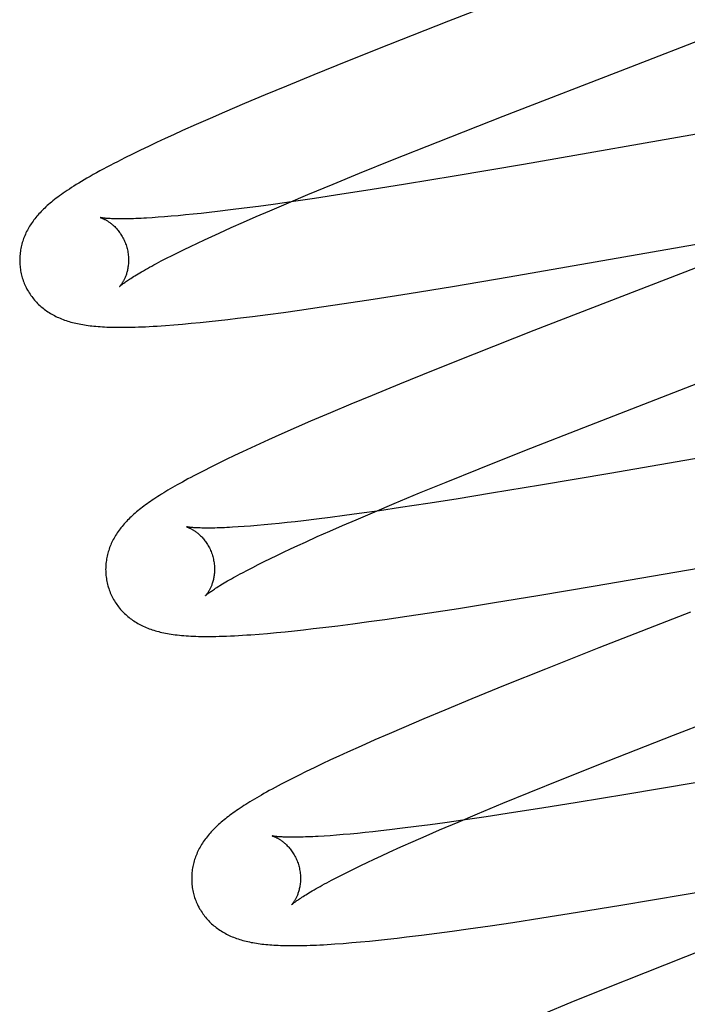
# Model space of a CAD drawing. Header units: inches. Extents: x 0 to 278, y 0 to 180.
# Tile 55 of 76: x 95.66 to 95.782, y 92.507 to 92.688. Entities that reach past the tile are written whole.
import ezdxf

# ---------------------------------------------------------------- set-up
doc = ezdxf.new("R2010")
doc.units = ezdxf.units.IN
doc.header["$LTSCALE"] = 15.310625
doc.header["$MEASUREMENT"] = 0
doc.linetypes.add('HIDDEN', pattern=[0.2, 0.1, -0.1])
doc.layers.add('DEFAULT_2', color=8, linetype='HIDDEN')

msp = doc.modelspace()

# ---------------------------------------------------------------- linework, layer by layer
at = {"layer": 'DEFAULT_2', "color": 8, "linetype": 'HIDDEN'}
for p, q in [((95.73845, 92.68785), (95.72744, 92.68351)), ((95.72744, 92.68351), (95.71995, 92.68052)), ((95.71995, 92.68052), (95.71372, 92.678)), ((95.71372, 92.678), (95.7087, 92.67594)), ((95.7087, 92.67594), (95.7048, 92.67431)), ((95.7048, 92.67431), (95.70102, 92.67272)), ((95.69736, 92.67116), (95.6947, 92.67)), ((95.70102, 92.67272), (95.69736, 92.67116)), ((95.6947, 92.67), (95.69212, 92.66887)), ((95.73656, 92.66571), (95.74852, 92.67041)), ((95.80214, 92.67024), (95.75224, 92.66155)), ((95.68962, 92.66775), (95.68799, 92.66701)), ((95.69212, 92.66887), (95.68962, 92.66775)), ((95.68641, 92.66628), (95.68486, 92.66556)), ((95.68799, 92.66701), (95.68641, 92.66628)), ((95.68188, 92.66414), (95.68044, 92.66344)), ((95.68335, 92.66485), (95.68188, 92.66414)), ((95.68486, 92.66556), (95.68335, 92.66485)), ((95.72818, 92.66237), (95.73656, 92.66571)), ((95.67903, 92.66275), (95.67767, 92.66205)), ((95.68044, 92.66344), (95.67903, 92.66275)), ((95.72213, 92.65993), (95.72818, 92.66237)), ((95.75224, 92.66155), (95.73953, 92.65939)), ((95.71728, 92.65795), (95.72213, 92.65993)), ((95.73953, 92.65939), (95.73058, 92.65791)), ((95.71263, 92.65602), (95.71728, 92.65795)), ((95.7241, 92.65687), (95.71888, 92.65606)), ((95.73058, 92.65791), (95.7241, 92.65687)), ((95.70906, 92.65451), (95.71263, 92.65602)), ((95.71385, 92.6553), (95.70998, 92.65473)), ((95.71888, 92.65606), (95.71385, 92.6553)), ((95.69846, 92.65318), (95.69606, 92.65289)), ((95.70096, 92.6535), (95.69846, 92.65318)), ((95.70356, 92.65384), (95.70096, 92.6535)), ((95.70626, 92.6542), (95.70356, 92.65384)), ((95.70564, 92.65305), (95.70906, 92.65451)), ((95.70998, 92.65473), (95.70626, 92.6542)), ((95.68516, 92.65183), (95.68405, 92.65175)), ((95.68633, 92.65191), (95.68516, 92.65183)), ((95.68756, 92.65202), (95.68633, 92.65191)), ((95.68885, 92.65213), (95.68756, 92.65202)), ((95.69019, 92.65226), (95.68885, 92.65213)), ((95.69158, 92.6524), (95.69019, 92.65226)), ((95.69302, 92.65255), (95.69158, 92.6524)), ((95.69452, 92.65272), (95.69302, 92.65255)), ((95.69606, 92.65289), (95.69452, 92.65272)), ((95.7008, 92.65094), (95.70317, 92.65198)), ((95.70317, 92.65198), (95.70564, 92.65305)), ((95.69636, 92.64895), (95.69853, 92.64993)), ((95.69853, 92.64993), (95.7008, 92.65094)), ((95.74964, 92.64091), (95.80098, 92.64984)), ((95.69235, 92.64709), (95.69364, 92.64769)), ((95.69364, 92.64769), (95.69498, 92.64831)), ((95.69498, 92.64831), (95.69636, 92.64895)), ((95.68879, 92.64537), (95.68992, 92.64592)), ((95.68992, 92.64592), (95.69111, 92.6465)), ((95.69111, 92.6465), (95.69235, 92.64709)), ((95.79529, 92.64697), (95.75416, 92.63102)), ((95.68572, 92.64381), (95.68669, 92.64431)), ((95.68669, 92.64431), (95.68771, 92.64483)), ((95.68771, 92.64483), (95.68879, 92.64537)), ((95.68482, 92.64333), (95.68572, 92.64381)), ((95.73918, 92.63915), (95.74964, 92.64091)), ((95.73125, 92.63786), (95.73918, 92.63915)), ((95.7193, 92.63599), (95.72464, 92.63681)), ((95.72464, 92.63681), (95.73125, 92.63786)), ((95.7111, 92.63478), (95.71514, 92.63537)), ((95.71514, 92.63537), (95.7193, 92.63599)), ((95.69795, 92.63307), (95.69973, 92.63329)), ((95.69973, 92.63329), (95.70246, 92.63362)), ((95.70246, 92.63362), (95.70527, 92.63399)), ((95.70527, 92.63399), (95.70815, 92.63437)), ((95.70815, 92.63437), (95.7111, 92.63478)), ((95.68803, 92.63208), (95.68962, 92.63221)), ((95.68962, 92.63221), (95.69122, 92.63236)), ((95.69122, 92.63236), (95.69285, 92.63252)), ((95.69285, 92.63252), (95.69451, 92.63269)), ((95.69451, 92.63269), (95.69621, 92.63288)), ((95.69621, 92.63288), (95.69795, 92.63307)), ((95.75416, 92.63102), (95.74316, 92.62669)), ((95.74316, 92.62669), (95.73568, 92.6237)), ((95.73568, 92.6237), (95.72947, 92.62119)), ((95.72947, 92.62119), (95.72445, 92.61913)), ((95.72445, 92.61913), (95.72056, 92.61751)), ((95.72056, 92.61751), (95.71678, 92.61592)), ((95.71678, 92.61592), (95.71313, 92.61436)), ((95.71313, 92.61436), (95.71047, 92.6132)), ((95.75248, 92.60897), (95.76446, 92.61368)), ((95.818, 92.61346), (95.76808, 92.60477)), ((95.70789, 92.61207), (95.7054, 92.61095)), ((95.71047, 92.6132), (95.70789, 92.61207)), ((95.70379, 92.61022), (95.70221, 92.6095)), ((95.7054, 92.61095), (95.70379, 92.61022)), ((95.69914, 92.60806), (95.69764, 92.60734)), ((95.70066, 92.60878), (95.69914, 92.60806)), ((95.70221, 92.6095), (95.70066, 92.60878)), ((95.74409, 92.60563), (95.75248, 92.60897)), ((95.69619, 92.60663), (95.69481, 92.60595)), ((95.69764, 92.60734), (95.69619, 92.60663)), ((95.69351, 92.60529), (95.69229, 92.60466)), ((95.69481, 92.60595), (95.69351, 92.60529)), ((95.73803, 92.60318), (95.74409, 92.60563)), ((95.76808, 92.60477), (95.75535, 92.60261)), ((95.73317, 92.6012), (95.73803, 92.60318)), ((95.75535, 92.60261), (95.7464, 92.60113)), ((95.72851, 92.59926), (95.73317, 92.6012)), ((95.7464, 92.60113), (95.73991, 92.60008)), ((95.72493, 92.59775), (95.72851, 92.59926)), ((95.73469, 92.59927), (95.72966, 92.59851)), ((95.73991, 92.60008), (95.73469, 92.59927)), ((95.71936, 92.59705), (95.71676, 92.59671)), ((95.72205, 92.59741), (95.71936, 92.59705)), ((95.7215, 92.59629), (95.72493, 92.59775)), ((95.72578, 92.59794), (95.72205, 92.59741)), ((95.72966, 92.59851), (95.72578, 92.59794)), ((95.70335, 92.59523), (95.70212, 92.59512)), ((95.70464, 92.59534), (95.70335, 92.59523)), ((95.70598, 92.59547), (95.70464, 92.59534)), ((95.70737, 92.59561), (95.70598, 92.59547)), ((95.70881, 92.59576), (95.70737, 92.59561)), ((95.71031, 92.59592), (95.70881, 92.59576)), ((95.71185, 92.5961), (95.71031, 92.59592)), ((95.71425, 92.59639), (95.71185, 92.5961)), ((95.71676, 92.59671), (95.71425, 92.59639)), ((95.71665, 92.59418), (95.71903, 92.59522)), ((95.71903, 92.59522), (95.7215, 92.59629)), ((95.70095, 92.59503), (95.69983, 92.59496)), ((95.70212, 92.59512), (95.70095, 92.59503)), ((95.71438, 92.59317), (95.71665, 92.59418)), ((95.71081, 92.59155), (95.7122, 92.59218)), ((95.7122, 92.59218), (95.71438, 92.59317)), ((95.76538, 92.58412), (95.81683, 92.59306)), ((95.70694, 92.58972), (95.70818, 92.59031)), ((95.70818, 92.59031), (95.70947, 92.59092)), ((95.70947, 92.59092), (95.71081, 92.59155)), ((95.70251, 92.58753), (95.70353, 92.58805)), ((95.70353, 92.58805), (95.70461, 92.58859)), ((95.70461, 92.58859), (95.70575, 92.58915)), ((95.70575, 92.58915), (95.70694, 92.58972)), ((95.70063, 92.58655), (95.70154, 92.58703)), ((95.70154, 92.58703), (95.70251, 92.58753)), ((95.75489, 92.58235), (95.76538, 92.58412)), ((95.74033, 92.58), (95.74695, 92.58105)), ((95.74695, 92.58105), (95.75489, 92.58235)), ((95.73082, 92.57856), (95.73498, 92.57918)), ((95.73498, 92.57918), (95.74033, 92.58)), ((95.78289, 92.57927), (95.76609, 92.57272)), ((95.71812, 92.57681), (95.72093, 92.57718)), ((95.72093, 92.57718), (95.72381, 92.57757)), ((95.72381, 92.57757), (95.72677, 92.57798)), ((95.72677, 92.57798), (95.73082, 92.57856)), ((95.70369, 92.57528), (95.70525, 92.57541)), ((95.70525, 92.57541), (95.70686, 92.57555)), ((95.70686, 92.57555), (95.70849, 92.57571)), ((95.70849, 92.57571), (95.71016, 92.57589)), ((95.71016, 92.57589), (95.71187, 92.57607)), ((95.71187, 92.57607), (95.71361, 92.57627)), ((95.71361, 92.57627), (95.71539, 92.57648)), ((95.71539, 92.57648), (95.71812, 92.57681)), ((95.76609, 92.57272), (95.75627, 92.56883)), ((95.75627, 92.56883), (95.74887, 92.56586)), ((95.74887, 92.56586), (95.74273, 92.56336)), ((95.77978, 92.5567), (95.80107, 92.56496)), ((95.74273, 92.56336), (95.73779, 92.56132)), ((95.73779, 92.56132), (95.73397, 92.55972)), ((95.73397, 92.55972), (95.73026, 92.55814)), ((95.73026, 92.55814), (95.72757, 92.55698)), ((95.72495, 92.55584), (95.72241, 92.55471)), ((95.72757, 92.55698), (95.72495, 92.55584)), ((95.76777, 92.55198), (95.77978, 92.5567)), ((95.71995, 92.5536), (95.71836, 92.55287)), ((95.72241, 92.55471), (95.71995, 92.5536)), ((95.71681, 92.55215), (95.71529, 92.55144)), ((95.71836, 92.55287), (95.71681, 92.55215)), ((95.75937, 92.54863), (95.76777, 92.55198)), ((95.71233, 92.55001), (95.71092, 92.54931)), ((95.71379, 92.55072), (95.71233, 92.55001)), ((95.71529, 92.55144), (95.71379, 92.55072)), ((95.70958, 92.54864), (95.70833, 92.548)), ((95.71092, 92.54931), (95.70958, 92.54864)), ((95.75331, 92.54618), (95.75937, 92.54863)), ((95.78375, 92.54796), (95.77105, 92.5458)), ((95.74846, 92.5442), (95.75331, 92.54618)), ((95.77105, 92.5458), (95.7621, 92.54432)), ((95.7438, 92.54226), (95.74846, 92.5442)), ((95.75563, 92.54328), (95.75041, 92.54247)), ((95.7621, 92.54432), (95.75563, 92.54328)), ((95.74152, 92.54114), (95.7378, 92.54062)), ((95.74023, 92.54075), (95.7438, 92.54226)), ((95.74539, 92.54171), (95.74152, 92.54114)), ((95.75041, 92.54247), (95.74539, 92.54171)), ((95.72607, 92.53913), (95.72458, 92.53897)), ((95.72761, 92.53931), (95.72607, 92.53913)), ((95.73001, 92.5396), (95.72761, 92.53931)), ((95.73251, 92.53991), (95.73001, 92.5396)), ((95.73511, 92.54025), (95.73251, 92.53991)), ((95.73435, 92.53822), (95.73681, 92.53929)), ((95.7378, 92.54062), (95.73511, 92.54025)), ((95.73681, 92.53929), (95.74023, 92.54075)), ((95.71672, 92.53824), (95.71561, 92.53817)), ((95.7179, 92.53833), (95.71672, 92.53824)), ((95.71912, 92.53843), (95.7179, 92.53833)), ((95.72041, 92.53855), (95.71912, 92.53843)), ((95.72175, 92.53867), (95.72041, 92.53855)), ((95.72314, 92.53881), (95.72175, 92.53867)), ((95.72458, 92.53897), (95.72314, 92.53881)), ((95.73198, 92.53718), (95.73435, 92.53822)), ((95.72756, 92.53519), (95.72972, 92.53617)), ((95.72972, 92.53617), (95.73198, 92.53718)), ((95.78174, 92.52742), (95.83086, 92.53597)), ((95.72356, 92.53333), (95.72484, 92.53394)), ((95.72484, 92.53394), (95.72618, 92.53456)), ((95.72618, 92.53456), (95.72756, 92.53519)), ((95.72004, 92.53162), (95.72116, 92.53217)), ((95.72116, 92.53217), (95.72234, 92.53274)), ((95.72234, 92.53274), (95.72356, 92.53333)), ((95.71612, 92.5296), (95.71701, 92.53007)), ((95.71701, 92.53007), (95.71796, 92.53057)), ((95.71796, 92.53057), (95.71897, 92.53108)), ((95.71897, 92.53108), (95.72004, 92.53162)), ((95.77011, 92.52546), (95.78174, 92.52742)), ((95.76219, 92.52417), (95.77011, 92.52546)), ((95.75027, 92.52231), (95.7556, 92.52313)), ((95.7556, 92.52313), (95.76219, 92.52417)), ((95.73916, 92.52071), (95.7421, 92.52112)), ((95.7421, 92.52112), (95.74613, 92.5217)), ((95.74613, 92.5217), (95.75027, 92.52231)), ((95.7256, 92.51906), (95.72729, 92.51924)), ((95.72729, 92.51924), (95.72902, 92.51943)), ((95.72902, 92.51943), (95.73078, 92.51964)), ((95.73078, 92.51964), (95.7335, 92.51997)), ((95.7335, 92.51997), (95.7363, 92.52033)), ((95.7363, 92.52033), (95.73916, 92.52071)), ((95.71913, 92.51846), (95.72071, 92.51859)), ((95.72071, 92.51859), (95.72232, 92.51873)), ((95.72232, 92.51873), (95.72395, 92.51889)), ((95.72395, 92.51889), (95.7256, 92.51906)), ((95.78558, 92.51738), (95.77461, 92.51306)), ((95.77461, 92.51306), (95.76716, 92.51008)), ((95.76716, 92.51008), (95.76096, 92.50757)), ((95.76096, 92.50757), (95.75596, 92.50552))]:
    msp.add_line(p, q, dxfattribs=at)
for points in [[(95.78177, 92.70465), (95.7643, 92.69788), (95.73845, 92.68785)], [(95.74852, 92.67041), (95.77194, 92.67949), (95.79157, 92.6871)], [(95.67767, 92.66205), (95.677, 92.66171), (95.67634, 92.66136), (95.67569, 92.66102), (95.67505, 92.66068), (95.67442, 92.66034), (95.67381, 92.66), (95.67321, 92.65967), (95.67263, 92.65934), (95.67207, 92.65902), (95.67154, 92.65871), (95.67104, 92.65841), (95.67055, 92.65812), (95.6701, 92.65784), (95.66966, 92.65756), (95.66924, 92.65729), (95.66884, 92.65703), (95.66845, 92.65678), (95.66808, 92.65652), (95.66772, 92.65628), (95.66738, 92.65603), (95.66704, 92.65579), (95.66672, 92.65556), (95.66642, 92.65532), (95.66612, 92.65509), (95.66583, 92.65486), (95.66556, 92.65464), (95.66529, 92.65442)], [(95.66529, 92.65442), (95.66503, 92.6542), (95.66478, 92.65398), (95.66454, 92.65376), (95.66431, 92.65354), (95.66408, 92.65333), (95.66387, 92.65311), (95.66365, 92.65289), (95.66345, 92.65267), (95.66325, 92.65246), (95.66305, 92.65224), (95.66286, 92.65202), (95.66268, 92.65179), (95.6625, 92.65157), (95.66232, 92.65135), (95.66216, 92.65112), (95.66199, 92.65089), (95.66184, 92.65066), (95.66168, 92.65042), (95.66153, 92.65019), (95.66139, 92.64995), (95.66125, 92.6497), (95.66112, 92.64946), (95.66099, 92.64921), (95.66087, 92.64896), (95.66076, 92.64871), (95.66065, 92.64846), (95.66054, 92.64821), (95.66044, 92.64795), (95.66035, 92.6477), (95.66027, 92.64744), (95.66019, 92.64718), (95.66011, 92.64692), (95.66005, 92.64666), (95.65999, 92.6464), (95.65993, 92.64613), (95.65988, 92.64586), (95.65984, 92.6456), (95.6598, 92.64532), (95.65977, 92.64505), (95.65975, 92.64478), (95.65973, 92.6445), (95.65972, 92.64423), (95.65971, 92.64395), (95.65972, 92.64367), (95.65973, 92.64339), (95.65974, 92.64312), (95.65977, 92.64284), (95.6598, 92.64256), (95.65984, 92.64228), (95.65988, 92.642), (95.65993, 92.64173), (95.65999, 92.64145), (95.66006, 92.64118), (95.66012, 92.64095)], [(95.67455, 92.65177), (95.67454, 92.65177), (95.67452, 92.65178), (95.67453, 92.65178), (95.67454, 92.65177), (95.67457, 92.65177), (95.6746, 92.65176), (95.67463, 92.65174), (95.67468, 92.65173), (95.67473, 92.65171), (95.67478, 92.65169), (95.67484, 92.65167), (95.67491, 92.65164), (95.67498, 92.65161), (95.67506, 92.65158), (95.67514, 92.65154), (95.67523, 92.6515), (95.67532, 92.65146), (95.67541, 92.65141), (95.67551, 92.65136), (95.67561, 92.6513), (95.67571, 92.65124), (95.67582, 92.65117), (95.67593, 92.6511), (95.67604, 92.65103), (95.67616, 92.65095), (95.67628, 92.65087), (95.6764, 92.65078), (95.67652, 92.65068), (95.67664, 92.65058), (95.67677, 92.65047), (95.6769, 92.65036), (95.67703, 92.65024), (95.67716, 92.65012), (95.67729, 92.64999), (95.67742, 92.64985), (95.67755, 92.6497), (95.67768, 92.64955), (95.67781, 92.64939), (95.67794, 92.64922), (95.67807, 92.64905), (95.6782, 92.64887), (95.67832, 92.64868), (95.67844, 92.64849), (95.67856, 92.64829), (95.67867, 92.64809), (95.67878, 92.64788), (95.67889, 92.64766), (95.67899, 92.64744), (95.67908, 92.64721), (95.67917, 92.64698), (95.67925, 92.64675), (95.67933, 92.64651), (95.67939, 92.64631)], [(95.68405, 92.65175), (95.68299, 92.65169), (95.68249, 92.65166), (95.682, 92.65163), (95.68152, 92.65161), (95.68106, 92.65159), (95.68062, 92.65158), (95.68019, 92.65157), (95.67978, 92.65156), (95.67939, 92.65155), (95.67901, 92.65154), (95.67864, 92.65154), (95.6783, 92.65154), (95.67797, 92.65154), (95.67765, 92.65154), (95.67735, 92.65155), (95.67707, 92.65156), (95.67681, 92.65157), (95.67656, 92.65158), (95.67632, 92.65159), (95.67611, 92.6516), (95.6759, 92.65161), (95.67572, 92.65163), (95.67555, 92.65164), (95.67539, 92.65166), (95.67525, 92.65167), (95.67512, 92.65168), (95.67501, 92.6517), (95.6749, 92.65171), (95.67482, 92.65172), (95.67474, 92.65174), (95.67468, 92.65175), (95.67463, 92.65176), (95.67459, 92.65176), (95.67456, 92.65177), (95.67455, 92.65177)], [(95.67939, 92.64631), (95.67944, 92.6461), (95.6795, 92.64586), (95.67955, 92.64561), (95.67959, 92.64537), (95.67963, 92.64513), (95.67966, 92.64489), (95.67968, 92.64465), (95.6797, 92.64441), (95.6797, 92.64418), (95.67971, 92.64395), (95.6797, 92.64372), (95.67969, 92.64349), (95.67968, 92.64327), (95.67966, 92.64306), (95.67963, 92.64285), (95.6796, 92.64265), (95.67957, 92.64245), (95.67953, 92.64226), (95.67949, 92.64208), (95.67945, 92.6419), (95.6794, 92.64172), (95.67935, 92.64155), (95.6793, 92.64139), (95.67924, 92.64123), (95.67919, 92.64108), (95.67913, 92.64093), (95.67908, 92.64079), (95.67902, 92.64066), (95.67896, 92.64053), (95.6789, 92.64041), (95.67884, 92.64029), (95.67879, 92.64018), (95.67873, 92.64008), (95.67867, 92.63998), (95.67862, 92.63988), (95.67856, 92.63979), (95.67851, 92.63971), (95.67845, 92.63963), (95.6784, 92.63956), (95.67835, 92.63949), (95.67831, 92.63943), (95.67826, 92.63937), (95.67822, 92.63932), (95.67819, 92.63927), (95.67815, 92.63923), (95.67812, 92.63919), (95.6781, 92.63916), (95.67808, 92.63914), (95.67806, 92.63912), (95.67805, 92.63911), (95.67804, 92.63911)], [(95.67805, 92.63911), (95.67805, 92.63912), (95.67807, 92.63913), (95.67809, 92.63915), (95.67812, 92.63918), (95.67816, 92.63922), (95.67821, 92.63926), (95.67827, 92.63931), (95.67834, 92.63937), (95.67842, 92.63943), (95.67851, 92.6395), (95.67862, 92.63958), (95.67873, 92.63967), (95.67886, 92.63976), (95.679, 92.63986), (95.67915, 92.63997), (95.67932, 92.64008), (95.6795, 92.64021), (95.67969, 92.64034), (95.6799, 92.64048), (95.68012, 92.64062), (95.68036, 92.64077), (95.68062, 92.64093), (95.68088, 92.6411), (95.68117, 92.64127), (95.68146, 92.64145), (95.68178, 92.64163), (95.6821, 92.64182), (95.68245, 92.64202), (95.6828, 92.64223), (95.68318, 92.64243), (95.68356, 92.64265), (95.68397, 92.64287), (95.68438, 92.6431), (95.68482, 92.64333)], [(95.66012, 92.64095), (95.66019, 92.64072), (95.66027, 92.64045), (95.66036, 92.64019), (95.66046, 92.63993), (95.66056, 92.63967), (95.66067, 92.63941), (95.66079, 92.63916), (95.66091, 92.63891), (95.66104, 92.63866), (95.66117, 92.63842), (95.66132, 92.63818), (95.66146, 92.63794), (95.66161, 92.63771), (95.66177, 92.63749), (95.66193, 92.63726), (95.6621, 92.63705), (95.66227, 92.63683), (95.66245, 92.63662), (95.66263, 92.63642), (95.66281, 92.63622), (95.663, 92.63603), (95.66319, 92.63584), (95.66339, 92.63565), (95.66359, 92.63547), (95.66379, 92.6353), (95.664, 92.63513), (95.66421, 92.63496), (95.66443, 92.6348), (95.66465, 92.63464), (95.66488, 92.63448), (95.66511, 92.63433), (95.66535, 92.63419), (95.6656, 92.63404), (95.66584, 92.6339), (95.6661, 92.63377), (95.66635, 92.63364), (95.66661, 92.63351), (95.66687, 92.6334), (95.66714, 92.63328), (95.66741, 92.63317), (95.66768, 92.63306), (95.66796, 92.63296), (95.66824, 92.63286), (95.66853, 92.63277), (95.66882, 92.63268), (95.66911, 92.6326), (95.66941, 92.63252), (95.66971, 92.63244), (95.67002, 92.63237), (95.67033, 92.6323), (95.67064, 92.63224), (95.67096, 92.63218), (95.67128, 92.63212), (95.67161, 92.63206), (95.67195, 92.63201), (95.67229, 92.63197), (95.67263, 92.63192), (95.67299, 92.63188), (95.67335, 92.63185), (95.67372, 92.63181), (95.6741, 92.63178), (95.67449, 92.63175), (95.6749, 92.63172), (95.67531, 92.6317), (95.67574, 92.63168), (95.67619, 92.63166), (95.67664, 92.63165), (95.67712, 92.63164), (95.67761, 92.63163), (95.67811, 92.63163), (95.67863, 92.63163), (95.67917, 92.63163), (95.67973, 92.63164), (95.6803, 92.63165), (95.6809, 92.63167), (95.68152, 92.63169), (95.68216, 92.63171), (95.68282, 92.63174), (95.68351, 92.63178), (95.68422, 92.63182), (95.68495, 92.63186), (95.6857, 92.63191), (95.68647, 92.63196), (95.68803, 92.63208)], [(95.76446, 92.61368), (95.78791, 92.62277), (95.81175, 92.63203)], [(95.69229, 92.60466), (95.69171, 92.60435), (95.69116, 92.60406), (95.69062, 92.60377), (95.6901, 92.60349), (95.6896, 92.60321), (95.68912, 92.60295), (95.68866, 92.60268), (95.68821, 92.60243), (95.68777, 92.60218), (95.68735, 92.60193), (95.68694, 92.60169), (95.68654, 92.60145), (95.68616, 92.60121), (95.68578, 92.60098), (95.68542, 92.60075), (95.68506, 92.60052), (95.68472, 92.6003), (95.68438, 92.60008), (95.68405, 92.59986), (95.68373, 92.59964), (95.68342, 92.59942), (95.68311, 92.5992), (95.68282, 92.59899), (95.68253, 92.59877), (95.68224, 92.59856), (95.68197, 92.59835), (95.6817, 92.59813), (95.68143, 92.59792), (95.68117, 92.59771), (95.68092, 92.59749)], [(95.68092, 92.59749), (95.68068, 92.59728), (95.68043, 92.59706), (95.6802, 92.59684), (95.67997, 92.59662), (95.67974, 92.5964), (95.67952, 92.59618), (95.67931, 92.59596), (95.6791, 92.59574), (95.6789, 92.59551), (95.6787, 92.59528), (95.67851, 92.59505), (95.67832, 92.59482), (95.67814, 92.59459), (95.67797, 92.59436), (95.6778, 92.59412), (95.67764, 92.59388), (95.67748, 92.59364), (95.67733, 92.5934), (95.67718, 92.59315), (95.67704, 92.59291), (95.6769, 92.59266), (95.67678, 92.59241), (95.67665, 92.59216), (95.67654, 92.59191), (95.67643, 92.59166), (95.67633, 92.59141), (95.67623, 92.59116), (95.67614, 92.5909), (95.67606, 92.59065), (95.67598, 92.59039), (95.6759, 92.59013), (95.67584, 92.58987), (95.67578, 92.5896), (95.67572, 92.58934), (95.67567, 92.58907), (95.67563, 92.5888), (95.67559, 92.58853), (95.67556, 92.58825), (95.67554, 92.58798), (95.67552, 92.58771), (95.67551, 92.58743), (95.6755, 92.58715), (95.67551, 92.58687), (95.67552, 92.5866), (95.67553, 92.58632), (95.67556, 92.58604), (95.67559, 92.58576), (95.67563, 92.58549), (95.67567, 92.58521), (95.67572, 92.58494), (95.67578, 92.58466), (95.67585, 92.58439), (95.67591, 92.58416)], [(95.69034, 92.59498), (95.69033, 92.59498), (95.69032, 92.59499), (95.69032, 92.59498), (95.69033, 92.59498), (95.69036, 92.59497), (95.69039, 92.59497), (95.69042, 92.59495), (95.69047, 92.59494), (95.69052, 92.59492), (95.69057, 92.5949), (95.69063, 92.59488), (95.6907, 92.59485), (95.69077, 92.59482), (95.69085, 92.59479), (95.69093, 92.59475), (95.69102, 92.59471), (95.69111, 92.59467), (95.6912, 92.59462), (95.6913, 92.59457), (95.6914, 92.59451), (95.6915, 92.59445), (95.69161, 92.59438), (95.69172, 92.59431), (95.69183, 92.59424), (95.69195, 92.59416), (95.69207, 92.59408), (95.69219, 92.59399), (95.69231, 92.59389), (95.69243, 92.59379), (95.69256, 92.59368), (95.69269, 92.59357), (95.69282, 92.59345), (95.69295, 92.59333), (95.69308, 92.5932), (95.69321, 92.59306), (95.69334, 92.59291), (95.69347, 92.59276), (95.6936, 92.5926), (95.69373, 92.59243), (95.69386, 92.59226), (95.69399, 92.59208), (95.69411, 92.59189), (95.69423, 92.5917), (95.69435, 92.5915), (95.69446, 92.5913), (95.69457, 92.59109), (95.69468, 92.59087), (95.69478, 92.59065), (95.69487, 92.59042), (95.69496, 92.59019), (95.69504, 92.58996), (95.69512, 92.58972), (95.69518, 92.58952)], [(95.69983, 92.59496), (95.69878, 92.59489), (95.69827, 92.59487), (95.69778, 92.59484), (95.69731, 92.59482), (95.69685, 92.5948), (95.6964, 92.59479), (95.69598, 92.59477), (95.69557, 92.59476), (95.69517, 92.59476), (95.69479, 92.59475), (95.69443, 92.59475), (95.69408, 92.59475), (95.69375, 92.59475), (95.69344, 92.59475), (95.69314, 92.59476), (95.69286, 92.59477), (95.69259, 92.59477), (95.69234, 92.59478), (95.69211, 92.5948), (95.69189, 92.59481), (95.69169, 92.59482), (95.6915, 92.59484), (95.69133, 92.59485), (95.69118, 92.59486), (95.69103, 92.59488), (95.69091, 92.59489), (95.69079, 92.59491), (95.69069, 92.59492), (95.69061, 92.59493), (95.69053, 92.59495), (95.69047, 92.59496), (95.69042, 92.59497), (95.69038, 92.59497), (95.69035, 92.59498), (95.69034, 92.59498)], [(95.69518, 92.58952), (95.69523, 92.5893), (95.69529, 92.58906), (95.69534, 92.58882), (95.69538, 92.58858), (95.69542, 92.58834), (95.69545, 92.5881), (95.69547, 92.58786), (95.69549, 92.58762), (95.69549, 92.58738), (95.6955, 92.58715), (95.69549, 92.58693), (95.69548, 92.5867), (95.69547, 92.58648), (95.69545, 92.58627), (95.69542, 92.58606), (95.69539, 92.58585), (95.69536, 92.58566), (95.69532, 92.58546), (95.69528, 92.58528), (95.69523, 92.5851), (95.69519, 92.58492), (95.69514, 92.58475), (95.69509, 92.58459), (95.69503, 92.58444), (95.69498, 92.58429), (95.69492, 92.58414), (95.69487, 92.584), (95.69481, 92.58387), (95.69475, 92.58374), (95.69469, 92.58362), (95.69463, 92.5835), (95.69458, 92.58339), (95.69452, 92.58329), (95.69446, 92.58319), (95.69441, 92.58309), (95.69435, 92.583), (95.6943, 92.58292), (95.69424, 92.58284), (95.69419, 92.58276), (95.69414, 92.5827), (95.6941, 92.58263), (95.69405, 92.58258), (95.69401, 92.58252), (95.69398, 92.58248), (95.69394, 92.58244), (95.69391, 92.5824), (95.69389, 92.58237), (95.69387, 92.58235), (95.69385, 92.58233), (95.69384, 92.58232), (95.69384, 92.58232)], [(95.69384, 92.58232), (95.69385, 92.58233), (95.69386, 92.58234), (95.69388, 92.58236), (95.69392, 92.58239), (95.69396, 92.58243), (95.694, 92.58247), (95.69406, 92.58252), (95.69413, 92.58258), (95.69421, 92.58264), (95.69431, 92.58271), (95.69441, 92.58279), (95.69452, 92.58288), (95.69465, 92.58297), (95.69479, 92.58307), (95.69494, 92.58318), (95.69511, 92.5833), (95.69529, 92.58342), (95.69549, 92.58355), (95.6957, 92.58369), (95.69592, 92.58383), (95.69616, 92.58399), (95.69642, 92.58415), (95.69668, 92.58431), (95.69697, 92.58448), (95.69727, 92.58466), (95.69758, 92.58485), (95.69791, 92.58504), (95.69825, 92.58524), (95.69861, 92.58544), (95.69898, 92.58565), (95.69937, 92.58587), (95.69978, 92.58609), (95.70019, 92.58632), (95.70063, 92.58655)], [(95.67591, 92.58416), (95.67598, 92.58393), (95.67606, 92.58366), (95.67615, 92.5834), (95.67625, 92.58313), (95.67635, 92.58287), (95.67646, 92.58262), (95.67658, 92.58236), (95.6767, 92.58211), (95.67683, 92.58186), (95.67697, 92.58162), (95.67711, 92.58138), (95.67726, 92.58115), (95.67741, 92.58091), (95.67757, 92.58069), (95.67773, 92.58046), (95.67789, 92.58025), (95.67807, 92.58003), (95.67824, 92.57982), (95.67842, 92.57962), (95.67861, 92.57942), (95.6788, 92.57923), (95.67899, 92.57904), (95.67919, 92.57885), (95.67939, 92.57867), (95.6796, 92.5785), (95.67981, 92.57833), (95.68002, 92.57816), (95.68024, 92.578), (95.68046, 92.57784), (95.68069, 92.57768), (95.68092, 92.57753), (95.68116, 92.57738), (95.68141, 92.57724), (95.68165, 92.5771), (95.68191, 92.57697), (95.68216, 92.57684), (95.68242, 92.57671), (95.68269, 92.57659), (95.68295, 92.57648), (95.68323, 92.57637), (95.6835, 92.57626), (95.68378, 92.57616), (95.68406, 92.57606), (95.68435, 92.57597), (95.68464, 92.57588), (95.68493, 92.5758), (95.68524, 92.57572), (95.68554, 92.57564), (95.68585, 92.57557), (95.68617, 92.5755), (95.6865, 92.57543), (95.68684, 92.57537), (95.68718, 92.57531), (95.68754, 92.57525), (95.6879, 92.5752), (95.68827, 92.57515), (95.68865, 92.57511), (95.68905, 92.57506), (95.68945, 92.57503), (95.68986, 92.57499), (95.69028, 92.57496), (95.69071, 92.57493), (95.69115, 92.57491), (95.69161, 92.57489), (95.69207, 92.57487), (95.69255, 92.57486), (95.69304, 92.57485), (95.69355, 92.57484), (95.69407, 92.57484), (95.6946, 92.57484), (95.69516, 92.57485), (95.69575, 92.57486), (95.69637, 92.57487), (95.69702, 92.57489), (95.69771, 92.57491), (95.69843, 92.57494), (95.69917, 92.57498), (95.69992, 92.57502), (95.70066, 92.57506), (95.70141, 92.57511), (95.70217, 92.57516), (95.70369, 92.57528)], [(95.70833, 92.548), (95.70774, 92.54769), (95.70716, 92.54738), (95.70661, 92.54709), (95.70608, 92.5468), (95.70556, 92.54652), (95.70506, 92.54624), (95.70458, 92.54597), (95.70412, 92.54571), (95.70367, 92.54545), (95.70324, 92.54519), (95.70282, 92.54495), (95.70241, 92.5447), (95.70201, 92.54446), (95.70163, 92.54422), (95.70126, 92.54399), (95.7009, 92.54376), (95.70055, 92.54353), (95.70021, 92.54331), (95.69987, 92.54308), (95.69955, 92.54286), (95.69923, 92.54265), (95.69893, 92.54243), (95.69863, 92.54221), (95.69834, 92.542), (95.69805, 92.54178), (95.69778, 92.54157), (95.6975, 92.54135), (95.69724, 92.54114), (95.69698, 92.54093), (95.69673, 92.54071)], [(95.69673, 92.54071), (95.69648, 92.5405), (95.69624, 92.54028), (95.696, 92.54006), (95.69577, 92.53984), (95.69555, 92.53962), (95.69533, 92.5394), (95.69511, 92.53918), (95.6949, 92.53896), (95.6947, 92.53873), (95.6945, 92.5385), (95.69431, 92.53827), (95.69412, 92.53804), (95.69394, 92.53781), (95.69377, 92.53758), (95.6936, 92.53734), (95.69343, 92.5371), (95.69328, 92.53686), (95.69312, 92.53662), (95.69298, 92.53637), (95.69284, 92.53612), (95.6927, 92.53588), (95.69257, 92.53563), (95.69245, 92.53538), (95.69233, 92.53513), (95.69223, 92.53487), (95.69212, 92.53462), (95.69203, 92.53437), (95.69194, 92.53412), (95.69185, 92.53386), (95.69177, 92.5336), (95.6917, 92.53334), (95.69163, 92.53308), (95.69157, 92.53282), (95.69151, 92.53255), (95.69146, 92.53228), (95.69142, 92.53201), (95.69138, 92.53174), (95.69135, 92.53147), (95.69133, 92.53119), (95.69131, 92.53092), (95.6913, 92.53064), (95.6913, 92.53036), (95.6913, 92.53009), (95.69131, 92.52981), (95.69132, 92.52953), (95.69135, 92.52925), (95.69138, 92.52897), (95.69142, 92.5287), (95.69146, 92.52842), (95.69151, 92.52815), (95.69157, 92.52787), (95.69164, 92.5276), (95.6917, 92.52737)], [(95.70613, 92.53819), (95.70612, 92.53819), (95.70611, 92.53819), (95.70611, 92.53819), (95.70613, 92.53819), (95.70615, 92.53818), (95.70618, 92.53817), (95.70622, 92.53816), (95.70626, 92.53815), (95.70631, 92.53813), (95.70637, 92.53811), (95.70643, 92.53809), (95.70649, 92.53806), (95.70657, 92.53803), (95.70664, 92.538), (95.70672, 92.53796), (95.70681, 92.53792), (95.7069, 92.53787), (95.70699, 92.53783), (95.70709, 92.53777), (95.70719, 92.53772), (95.7073, 92.53766), (95.7074, 92.53759), (95.70751, 92.53752), (95.70763, 92.53745), (95.70774, 92.53737), (95.70786, 92.53728), (95.70798, 92.53719), (95.7081, 92.5371), (95.70823, 92.537), (95.70835, 92.53689), (95.70848, 92.53678), (95.70861, 92.53666), (95.70874, 92.53653), (95.70887, 92.5364), (95.709, 92.53626), (95.70913, 92.53612), (95.70927, 92.53597), (95.7094, 92.53581), (95.70953, 92.53564), (95.70965, 92.53547), (95.70978, 92.53529), (95.7099, 92.5351), (95.71003, 92.53491), (95.71014, 92.53471), (95.71026, 92.5345), (95.71037, 92.53429), (95.71047, 92.53408), (95.71057, 92.53386), (95.71066, 92.53363), (95.71075, 92.5334), (95.71083, 92.53317), (95.71091, 92.53293), (95.71097, 92.53272)], [(95.71561, 92.53817), (95.71456, 92.5381), (95.71405, 92.53808), (95.71356, 92.53805), (95.71309, 92.53803), (95.71263, 92.53801), (95.71219, 92.538), (95.71176, 92.53798), (95.71135, 92.53797), (95.71096, 92.53796), (95.71058, 92.53796), (95.71022, 92.53796), (95.70987, 92.53796), (95.70954, 92.53796), (95.70923, 92.53796), (95.70893, 92.53797), (95.70865, 92.53797), (95.70838, 92.53798), (95.70813, 92.53799), (95.7079, 92.53801), (95.70768, 92.53802), (95.70748, 92.53803), (95.70729, 92.53804), (95.70712, 92.53806), (95.70697, 92.53807), (95.70683, 92.53809), (95.7067, 92.5381), (95.70658, 92.53812), (95.70648, 92.53813), (95.7064, 92.53814), (95.70632, 92.53815), (95.70626, 92.53816), (95.70621, 92.53817), (95.70617, 92.53818), (95.70614, 92.53819), (95.70613, 92.53819)], [(95.71097, 92.53272), (95.71103, 92.53251), (95.71108, 92.53227), (95.71113, 92.53203), (95.71118, 92.53178), (95.71121, 92.53154), (95.71124, 92.5313), (95.71126, 92.53106), (95.71128, 92.53082), (95.71129, 92.53059), (95.71129, 92.53035), (95.71128, 92.53013), (95.71127, 92.5299), (95.71126, 92.52968), (95.71124, 92.52947), (95.71121, 92.52926), (95.71118, 92.52905), (95.71115, 92.52885), (95.71111, 92.52866), (95.71107, 92.52847), (95.71102, 92.52829), (95.71098, 92.52812), (95.71093, 92.52795), (95.71087, 92.52779), (95.71082, 92.52763), (95.71077, 92.52748), (95.71071, 92.52734), (95.71065, 92.5272), (95.71059, 92.52706), (95.71054, 92.52694), (95.71048, 92.52682), (95.71042, 92.5267), (95.71036, 92.52659), (95.7103, 92.52648), (95.71025, 92.52638), (95.71019, 92.52629), (95.71013, 92.5262), (95.71008, 92.52611), (95.71003, 92.52604), (95.70998, 92.52596), (95.70993, 92.5259), (95.70988, 92.52583), (95.70984, 92.52578), (95.7098, 92.52573), (95.70976, 92.52568), (95.70973, 92.52564), (95.7097, 92.52561), (95.70967, 92.52558), (95.70965, 92.52556), (95.70964, 92.52554), (95.70963, 92.52553), (95.70963, 92.52553)], [(95.70963, 92.52553), (95.70964, 92.52554), (95.70966, 92.52555), (95.70968, 92.52558), (95.70971, 92.52561), (95.70976, 92.52564), (95.70981, 92.52569), (95.70987, 92.52574), (95.70994, 92.5258), (95.71002, 92.52586), (95.71012, 92.52594), (95.71022, 92.52602), (95.71034, 92.52611), (95.71047, 92.5262), (95.71062, 92.52631), (95.71077, 92.52642), (95.71095, 92.52653), (95.71113, 92.52666), (95.71133, 92.52679), (95.71154, 92.52693), (95.71177, 92.52708), (95.71202, 92.52724), (95.71228, 92.5274), (95.71255, 92.52757), (95.71284, 92.52774), (95.71314, 92.52792), (95.71346, 92.52811), (95.71379, 92.5283), (95.71414, 92.52851), (95.71451, 92.52871), (95.71489, 92.52892), (95.71528, 92.52914), (95.71569, 92.52937), (95.71612, 92.5296)], [(95.6917, 92.52737), (95.69177, 92.52714), (95.69185, 92.52687), (95.69194, 92.52661), (95.69204, 92.52634), (95.69214, 92.52608), (95.69225, 92.52583), (95.69237, 92.52557), (95.69249, 92.52532), (95.69262, 92.52508), (95.69276, 92.52483), (95.6929, 92.52459), (95.69304, 92.52436), (95.6932, 92.52413), (95.69335, 92.5239), (95.69351, 92.52368), (95.69368, 92.52346), (95.69385, 92.52325), (95.69403, 92.52304), (95.69421, 92.52283), (95.69439, 92.52264), (95.69458, 92.52244), (95.69478, 92.52225), (95.69497, 92.52207), (95.69517, 92.52189), (95.69538, 92.52171), (95.69559, 92.52154), (95.6958, 92.52138), (95.69602, 92.52121), (95.69624, 92.52105), (95.69647, 92.5209), (95.6967, 92.52075), (95.69694, 92.5206), (95.69718, 92.52046), (95.69743, 92.52032), (95.69768, 92.52018), (95.69794, 92.52005), (95.6982, 92.51993), (95.69846, 92.51981), (95.69873, 92.51969), (95.699, 92.51958), (95.69927, 92.51948), (95.69955, 92.51938), (95.69983, 92.51928), (95.70012, 92.51919), (95.70041, 92.5191), (95.7007, 92.51901), (95.701, 92.51893), (95.7013, 92.51886), (95.70161, 92.51878), (95.70192, 92.51872), (95.70223, 92.51865), (95.70255, 92.51859), (95.70287, 92.51853), (95.7032, 92.51848), (95.70353, 92.51843), (95.70387, 92.51839), (95.70421, 92.51834), (95.70456, 92.5183), (95.70491, 92.51826), (95.70528, 92.51823), (95.70564, 92.5182), (95.70602, 92.51817), (95.70641, 92.51815), (95.7068, 92.51812), (95.70721, 92.5181), (95.70762, 92.51809), (95.70805, 92.51807), (95.70848, 92.51806), (95.70893, 92.51805), (95.70939, 92.51805), (95.70987, 92.51805), (95.71035, 92.51805), (95.71086, 92.51805), (95.71138, 92.51806), (95.71191, 92.51807), (95.71247, 92.51809), (95.71304, 92.51811), (95.71363, 92.51813), (95.71424, 92.51815), (95.71487, 92.51818), (95.71552, 92.51822), (95.7162, 92.51826), (95.7169, 92.5183), (95.71762, 92.51835), (95.71913, 92.51846)]]:
    msp.add_lwpolyline(points, dxfattribs=at)

doc.saveas('drawing.dxf')
